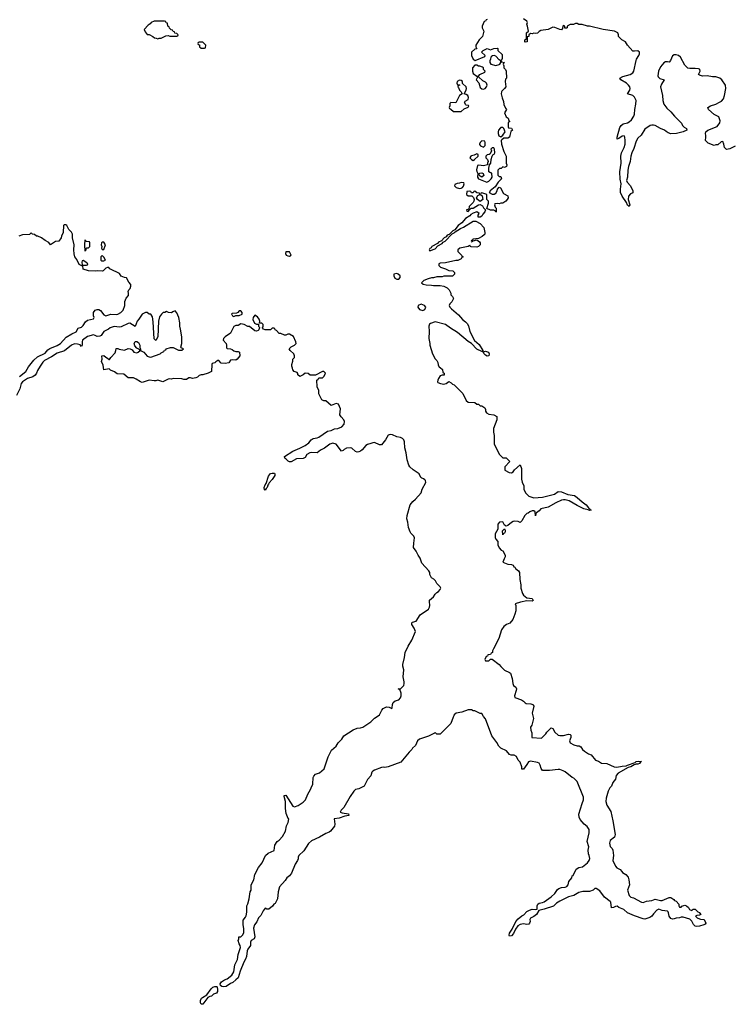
# Model space of a CAD drawing. Header units: inches. Extents: x 2473073 to 2657680, y 705365 to 849016.
# Tile 109 of 151: x 2582158 to 2590356, y 716674 to 728023. Entities that reach past the tile are written whole.
import ezdxf

# ---------------------------------------------------------------- set-up
doc = ezdxf.new("R2010")
doc.units = ezdxf.units.IN
doc.header["$MEASUREMENT"] = 0
for name, color, linetype in [('C5781', 7, 'Continuous'), ('C5782', 7, 'Continuous'), ('C5791', 7, 'Continuous'), ('C5792', 7, 'Continuous')]:
    doc.layers.add(name, color=color, linetype=linetype)

msp = doc.modelspace()

# ---------------------------------------------------------------- linework, layer by layer
at = {"layer": 'C5781', "color": 5, "elevation": 40}
for points in [[(2587167, 720000), (2587158, 719982), (2587132, 719910), (2587010, 719786), (2586970, 719786), (2586950, 719806), (2586942, 719798), (2586875, 719765), (2586770, 719729), (2586746, 719710), (2586724, 719656), (2586690, 719626), (2586682, 719610), (2586650, 719582), (2586555, 719465), (2586410, 719413), (2586370, 719405), (2586350, 719409), (2586330, 719404), (2586250, 719374), (2586230, 719362), (2586221, 719350), (2586210, 719308), (2586170, 719266), (2586132, 719190), (2586070, 719159), (2586031, 719149), (2586011, 719129), (2585970, 719069), (2585898, 718942), (2585866, 718910), (2585856, 718890), (2585880, 718880), (2585951, 718870), (2585956, 718850), (2585910, 718841), (2585842, 718818), (2585786, 718810), (2585794, 718750), (2585791, 718729), (2585745, 718670), (2585730, 718659), (2585690, 718644), (2585618, 718602), (2585523, 718557), (2585491, 718529), (2585437, 718443), (2585378, 718390), (2585371, 718370), (2585371, 718350), (2585363, 718330), (2585334, 718290), (2585295, 718185), (2585270, 718153), (2585238, 718130), (2585220, 718100), (2585156, 718030), (2585140, 717970), (2585131, 717889), (2585114, 717850), (2585104, 717836), (2585090, 717828), (2585074, 717806), (2585032, 717770), (2585010, 717769), (2584990, 717782), (2584967, 717753), (2584941, 717699), (2584914, 717670), (2584894, 717626), (2584865, 717590), (2584856, 717550), (2584871, 717450), (2584862, 717430), (2584830, 717409), (2584821, 717390), (2584821, 717350), (2584790, 717309), (2584782, 717290), (2584775, 717225), (2584764, 717196), (2584742, 717158), (2584703, 717057), (2584680, 716980), (2584650, 716958), (2584616, 716924), (2584588, 716912), (2584540, 716880), (2584510, 716876), (2584490, 716881), (2584476, 716890), (2584469, 716910), (2584486, 716934), (2584522, 716958), (2584552, 716968), (2584604, 717010), (2584627, 717050), (2584639, 717130), (2584670, 717192), (2584678, 717250), (2584704, 717330), (2584701, 717350), (2584689, 717370), (2584678, 717410), (2584686, 717430), (2584686, 717450), (2584710, 717451), (2584730, 717471), (2584743, 717497), (2584745, 717545), (2584735, 717595), (2584735, 717645), (2584763, 717677), (2584770, 717694), (2584777, 717737), (2584779, 717810), (2584790, 717834), (2584804, 717890), (2584818, 717970), (2584828, 717990), (2584828, 718050), (2584858, 718110), (2584869, 718170), (2584913, 718250), (2584954, 718306), (2584993, 718390), (2585024, 718416), (2585093, 718447), (2585102, 718510), (2585129, 718550), (2585150, 718566), (2585189, 718610), (2585226, 718670), (2585237, 718730), (2585257, 718770), (2585262, 718810), (2585255, 718815), (2585232, 718872), (2585226, 718930), (2585225, 719010), (2585208, 719070), (2585210, 719082), (2585230, 719083), (2585310, 718958), (2585330, 718952), (2585370, 718965), (2585430, 719005), (2585455, 719030), (2585482, 719098), (2585514, 719150), (2585519, 719170), (2585539, 719210), (2585544, 719290), (2585550, 719305), (2585570, 719326), (2585616, 719344), (2585669, 719390), (2585715, 719525), (2585756, 719604), (2585809, 719650), (2585833, 719687), (2585873, 719730), (2585899, 719770), (2586004, 719836), (2586050, 719858), (2586090, 719861), (2586118, 719870), (2586210, 719931), (2586250, 719971), (2586294, 720000)], [(2590000, 717576), (2589971, 717569), (2589950, 717574), (2589930, 717595), (2589913, 717633), (2589890, 717655), (2589810, 717678), (2589790, 717678), (2589770, 717669), (2589732, 717668), (2589710, 717658), (2589690, 717655), (2589670, 717664), (2589649, 717689), (2589644, 717730), (2589640, 717740), (2589630, 717749), (2589570, 717756), (2589530, 717769), (2589510, 717758), (2589470, 717718), (2589452, 717690), (2589427, 717673), (2589370, 717657), (2589350, 717661), (2589250, 717695), (2589169, 717730), (2589127, 717767), (2589070, 717789), (2589050, 717805), (2589030, 717801), (2589009, 717789), (2588986, 717786), (2588977, 717850), (2588970, 717859), (2588906, 717910), (2588850, 717981), (2588810, 718008), (2588793, 718007), (2588774, 717990), (2588730, 717973), (2588655, 717975), (2588610, 717964), (2588552, 717928), (2588488, 717912), (2588390, 717861), (2588350, 717838), (2588315, 717805), (2588210, 717770), (2588145, 717755), (2588119, 717710), (2588090, 717686), (2588052, 717668), (2588042, 717650), (2588045, 717630), (2588039, 717610), (2588030, 717599), (2588010, 717595), (2587970, 717602), (2587950, 717599), (2587930, 717594), (2587903, 717577), (2587879, 717541), (2587855, 717490), (2587830, 717464), (2587810, 717458), (2587804, 717470), (2587807, 717493), (2587838, 717542), (2587881, 717630), (2587910, 717659), (2587950, 717695), (2587973, 717707), (2588010, 717745), (2588039, 717761), (2588070, 717771), (2588110, 717766), (2588126, 717770), (2588129, 717810), (2588135, 717830), (2588150, 717839), (2588190, 717847), (2588210, 717856), (2588290, 717911), (2588330, 717952), (2588362, 717998), (2588378, 718010), (2588410, 718021), (2588450, 718023), (2588470, 718031), (2588485, 718050), (2588494, 718090), (2588528, 718130), (2588530, 718154), (2588542, 718158), (2588579, 718230), (2588608, 718250), (2588650, 718259), (2588710, 718304), (2588729, 718330), (2588736, 718356), (2588729, 718389), (2588719, 718410), (2588717, 718450), (2588724, 718490), (2588704, 718550), (2588729, 718650), (2588729, 718690), (2588705, 718725), (2588669, 718749), (2588625, 718805), (2588612, 718830), (2588607, 718867), (2588645, 718990), (2588662, 719030), (2588663, 719063), (2588590, 719242), (2588550, 719282), (2588530, 719289), (2588450, 719354), (2588426, 719366), (2588390, 719379), (2588370, 719381), (2588270, 719369), (2588190, 719369), (2588172, 719392), (2588163, 719430), (2588150, 719452), (2588130, 719463), (2588050, 719475), (2588026, 719470), (2588010, 719438), (2587970, 719386), (2587950, 719386), (2587949, 719410), (2587930, 719466), (2587909, 719489), (2587888, 719530), (2587864, 719544), (2587826, 719546), (2587810, 719555), (2587774, 719594), (2587708, 719628), (2587684, 719650), (2587664, 719690), (2587606, 719770), (2587530, 719966), (2587508, 719990), (2587503, 720000)], [(2588078, 720000), (2588086, 719970), (2588065, 719890), (2588052, 719870), (2588053, 719833), (2588065, 719805), (2588068, 719748), (2588177, 719743), (2588229, 719791), (2588239, 719810), (2588290, 719862), (2588310, 719854), (2588331, 719810), (2588370, 719778), (2588390, 719771), (2588430, 719771), (2588490, 719787), (2588510, 719785), (2588516, 719776), (2588516, 719750), (2588501, 719710), (2588510, 719687), (2588550, 719663), (2588588, 719652), (2588612, 719652), (2588630, 719642), (2588650, 719612), (2588672, 719590), (2588720, 719560), (2588752, 719550), (2588802, 719490), (2588835, 719475), (2588870, 719452), (2588930, 719451), (2589014, 719410), (2589046, 719406), (2589110, 719420), (2589156, 719424), (2589168, 719432), (2589260, 719460), (2589271, 719471), (2589295, 719475), (2589331, 719471), (2589317, 719463), (2589310, 719450), (2589290, 719442), (2589270, 719443), (2589245, 719435), (2589210, 719410), (2589176, 719404), (2589062, 719338), (2589039, 719310), (2589030, 719268), (2589001, 719230), (2588986, 719190), (2588966, 719170), (2588947, 719130), (2588925, 719050), (2588921, 719010), (2588931, 718970), (2588976, 718896), (2589001, 718790), (2589028, 718632), (2589018, 718602), (2588970, 718562), (2588962, 718530), (2588970, 718492), (2588991, 718471), (2588999, 718450), (2589007, 718390), (2588999, 718330), (2589030, 718265), (2589048, 718248), (2589086, 718226), (2589105, 718205), (2589112, 718192), (2589150, 718172), (2589178, 718138), (2589186, 718110), (2589191, 718050), (2589171, 717990), (2589188, 717930), (2589207, 717910), (2589240, 717900), (2589330, 717851), (2589350, 717846), (2589390, 717863), (2589449, 717871), (2589490, 717886), (2589550, 717871), (2589570, 717871), (2589650, 717905), (2589670, 717905), (2589704, 717884), (2589712, 717872), (2589730, 717862), (2589762, 717830), (2589762, 717810), (2589770, 717794), (2589790, 717794), (2589795, 717805), (2589830, 717816), (2589852, 717810), (2589874, 717790), (2589885, 717765), (2589910, 717754), (2589928, 717772), (2589950, 717771), (2589981, 717741), (2590000, 717731)], [(2590000, 717701), (2590000, 717700), (2589970, 717698), (2589954, 717690), (2589974, 717670), (2590000, 717658)]]:
    msp.add_lwpolyline(points, dxfattribs=at)
msp.add_lwpolyline([(2584250, 716674), (2584244, 716690), (2584242, 716718), (2584257, 716743), (2584266, 716754), (2584318, 716782), (2584366, 716854), (2584387, 716873), (2584410, 716881), (2584430, 716881), (2584436, 716876), (2584441, 716839), (2584439, 716821), (2584430, 716802), (2584392, 716790), (2584371, 716769), (2584350, 716765), (2584327, 716753), (2584270, 716675)], close=True, dxfattribs=at)
at = {"layer": 'C5782', "color": 5, "elevation": 40}
for points in [[(2583830, 728006), (2583710, 728006), (2583674, 727990), (2583664, 727976), (2583640, 727960), (2583594, 727910), (2583604, 727884), (2583630, 727854), (2583650, 727852), (2583694, 727830), (2583713, 727813), (2583732, 727812), (2583750, 727802), (2583768, 727812), (2583790, 727812), (2583843, 727837), (2583870, 727842), (2583890, 727834), (2583970, 727834), (2583982, 727838), (2583986, 727850), (2583970, 727866), (2583947, 727867), (2583942, 727882), (2583927, 727887), (2583922, 727902), (2583907, 727907), (2583887, 727927), (2583882, 727942), (2583867, 727947), (2583862, 727982), (2583847, 727987), (2583842, 728002)], [(2584270, 727766), (2584230, 727766), (2584218, 727762), (2584214, 727750), (2584218, 727738), (2584233, 727733), (2584234, 727710), (2584250, 727694), (2584290, 727694), (2584302, 727698), (2584306, 727730)], [(2587630, 727609), (2587612, 727608), (2587600, 727600), (2587592, 727590), (2587591, 727570), (2587582, 727550), (2587582, 727530), (2587592, 727510), (2587650, 727495), (2587690, 727506), (2587698, 727510), (2587708, 727530), (2587708, 727550), (2587690, 727562), (2587650, 727602)], [(2587430, 727498), (2587410, 727498), (2587381, 727470), (2587381, 727430), (2587390, 727405), (2587430, 727374), (2587450, 727374), (2587466, 727390), (2587522, 727418), (2587526, 727430), (2587508, 727448), (2587507, 727467), (2587496, 727476), (2587468, 727488), (2587450, 727489)], [(2587230, 727328), (2587205, 727310), (2587202, 727290), (2587210, 727274), (2587230, 727274), (2587234, 727270), (2587218, 727262), (2587214, 727250), (2587222, 727242), (2587232, 727210), (2587252, 727190), (2587262, 727170), (2587230, 727148), (2587190, 727066), (2587133, 727067), (2587122, 727058), (2587122, 727030), (2587114, 727010), (2587118, 726998), (2587133, 726993), (2587164, 726964), (2587250, 726965), (2587285, 726995), (2587330, 727014), (2587338, 727030), (2587335, 727035), (2587310, 727038), (2587303, 727043), (2587288, 727070), (2587296, 727084), (2587330, 727102), (2587334, 727126), (2587328, 727150), (2587310, 727162), (2587286, 727170), (2587309, 727210), (2587313, 727230), (2587309, 727250), (2587267, 727287), (2587268, 727310), (2587250, 727322)], [(2587450, 727366), (2587438, 727362), (2587425, 727330), (2587455, 727295), (2587470, 727242), (2587490, 727225), (2587510, 727221), (2587528, 727230), (2587542, 727250), (2587549, 727270), (2587542, 727290), (2587530, 727302), (2587499, 727319)], [(2587730, 726782), (2587710, 726782), (2587703, 726777), (2587683, 726750), (2587676, 726730), (2587676, 726710), (2587686, 726686), (2587710, 726674), (2587730, 726692), (2587758, 726730), (2587742, 726770)], [(2587490, 726626), (2587470, 726606), (2587462, 726590), (2587464, 726584), (2587474, 726570), (2587510, 726554), (2587527, 726573), (2587527, 726607), (2587522, 726622)], [(2587430, 726478), (2587400, 726460), (2587370, 726455), (2587362, 726450), (2587352, 726430), (2587370, 726412), (2587390, 726402), (2587406, 726410), (2587446, 726450), (2587446, 726470)], [(2587610, 726548), (2587592, 726530), (2587602, 726510), (2587584, 726476), (2587572, 726468), (2587550, 726466), (2587534, 726450), (2587534, 726430), (2587554, 726410), (2587562, 726390), (2587554, 726370), (2587554, 726350), (2587510, 726339), (2587454, 726346), (2587438, 726342), (2587426, 726294), (2587430, 726274), (2587442, 726250), (2587438, 726210), (2587452, 726190), (2587548, 726152), (2587570, 726162), (2587598, 726190), (2587608, 726210), (2587606, 726250), (2587598, 726258), (2587590, 726258), (2587569, 726270), (2587569, 726311), (2587578, 726350), (2587595, 726370), (2587598, 726410), (2587608, 726452), (2587615, 726465), (2587630, 726474), (2587638, 726490), (2587635, 726530), (2587627, 726547)], [(2587490, 726208), (2587470, 726218), (2587458, 726230), (2587458, 726250), (2587465, 726255), (2587490, 726259), (2587505, 726250), (2587511, 726229)], [(2587250, 726148), (2587230, 726138), (2587204, 726136), (2587178, 726122), (2587174, 726110), (2587194, 726090), (2587230, 726078), (2587250, 726082), (2587266, 726090), (2587276, 726104), (2587286, 726130), (2587282, 726142)], [(2582910, 725486), (2582904, 725430), (2582910, 725354), (2582926, 725370), (2582927, 725393), (2582950, 725394), (2582966, 725410), (2582966, 725450), (2582962, 725462), (2582930, 725466)], [(2583130, 725458), (2583110, 725458), (2583102, 725450), (2583098, 725430), (2583105, 725410), (2583102, 725390), (2583110, 725374), (2583130, 725374), (2583148, 725430)], [(2585270, 725346), (2585230, 725346), (2585225, 725330), (2585232, 725310), (2585250, 725301), (2585270, 725298), (2585288, 725310)], [(2582890, 725246), (2582878, 725242), (2582874, 725230), (2582878, 725198), (2582893, 725193), (2582930, 725194), (2582942, 725198), (2582946, 725210), (2582923, 725223), (2582910, 725238)], [(2583110, 725306), (2583094, 725290), (2583094, 725250), (2583102, 725242), (2583130, 725245), (2583146, 725250), (2583130, 725286)], [(2586510, 725098), (2586474, 725090), (2586474, 725070), (2586485, 725045), (2586510, 725034), (2586530, 725034), (2586546, 725050), (2586546, 725070), (2586526, 725090)], [(2584710, 724666), (2584690, 724666), (2584673, 724647), (2584660, 724640), (2584610, 724638), (2584602, 724630), (2584604, 724624), (2584614, 724610), (2584630, 724602), (2584650, 724614), (2584690, 724614), (2584726, 724630), (2584726, 724650)], [(2586790, 724743), (2586756, 724730), (2586751, 724710), (2586770, 724681), (2586810, 724671), (2586830, 724682), (2586844, 724710), (2586829, 724730)], [(2587550, 724146), (2587530, 724155), (2587515, 724170), (2587502, 724198), (2587510, 724194), (2587530, 724201), (2587565, 724190), (2587575, 724170), (2587570, 724149)], [(2584990, 722602), (2584984, 722604), (2584979, 722630), (2584990, 722661), (2585002, 722678), (2585030, 722761), (2585050, 722791), (2585070, 722796), (2585096, 722796), (2585101, 722790), (2585102, 722770), (2585070, 722722), (2585035, 722685), (2585030, 722669), (2585021, 722659), (2585012, 722630), (2585000, 722620)], [(2587730, 722086), (2587728, 722132), (2587750, 722154), (2587760, 722140), (2587760, 722120), (2587750, 722106), (2587738, 722102)]]:
    msp.add_lwpolyline(points, close=True, dxfattribs=at)
for points in [[(2587550, 728026), (2587538, 728022), (2587533, 728007), (2587518, 728002), (2587492, 727950), (2587492, 727930), (2587511, 727890), (2587496, 727830), (2587458, 727790), (2587422, 727730), (2587422, 727710), (2587433, 727687), (2587410, 727682), (2587371, 727650), (2587371, 727610), (2587388, 727568), (2587413, 727553), (2587522, 727598), (2587526, 727610), (2587486, 727650), (2587506, 727670), (2587550, 727691), (2587590, 727674), (2587628, 727692), (2587670, 727694), (2587674, 727690), (2587674, 727670), (2587722, 727622), (2587724, 727576), (2587714, 727550), (2587718, 727538), (2587752, 727530), (2587738, 727522), (2587734, 727510), (2587742, 727490), (2587742, 727470), (2587762, 727450), (2587771, 727430), (2587772, 727350), (2587764, 727336), (2587758, 727310), (2587765, 727250), (2587751, 727230), (2587720, 727200), (2587715, 727190), (2587713, 727170), (2587724, 727124), (2587741, 727081), (2587745, 727045), (2587763, 727003), (2587774, 726990), (2587751, 726950), (2587770, 726902), (2587794, 726890), (2587802, 726862), (2587812, 726850), (2587798, 726842), (2587794, 726830), (2587794, 726790), (2587798, 726778), (2587830, 726774), (2587842, 726750), (2587825, 726735), (2587811, 726690), (2587810, 726668), (2587790, 726658), (2587744, 726656), (2587720, 726640), (2587712, 726630), (2587718, 726590), (2587745, 726505), (2587771, 726450), (2587771, 726371), (2587778, 726350), (2587772, 726330), (2587750, 726318), (2587730, 726326), (2587712, 726308), (2587693, 726307), (2587674, 726290), (2587674, 726230), (2587690, 726214), (2587710, 726214), (2587718, 726190), (2587678, 726150), (2587642, 726098), (2587585, 726050), (2587582, 726038), (2587574, 726030), (2587610, 726012), (2587630, 726012), (2587650, 726022), (2587668, 726050), (2587669, 726071), (2587690, 726091), (2587704, 726084), (2587740, 726020), (2587790, 725994), (2587792, 725970), (2587782, 725950), (2587765, 725930), (2587730, 725909), (2587710, 725909), (2587690, 725902), (2587674, 725906), (2587638, 725902), (2587634, 725890), (2587644, 725864), (2587654, 725850), (2587654, 725810), (2587650, 725806), (2587642, 725822), (2587628, 725828), (2587590, 725829), (2587547, 725847), (2587567, 725907), (2587568, 725930), (2587546, 725950), (2587546, 726010), (2587490, 726026), (2587478, 726022), (2587474, 726010), (2587492, 725992), (2587502, 725950), (2587470, 725926), (2587438, 725950), (2587426, 725970), (2587442, 725998), (2587466, 726010), (2587462, 726022), (2587430, 726026), (2587410, 726046), (2587398, 726042), (2587390, 726026), (2587370, 726026), (2587362, 726042), (2587350, 726046), (2587318, 726042), (2587314, 726010), (2587330, 725994), (2587373, 725993), (2587393, 725973), (2587402, 725950), (2587398, 725930), (2587390, 725918), (2587345, 725870), (2587340, 725840), (2587314, 725830), (2587318, 725818), (2587330, 725814), (2587346, 725830), (2587342, 725838), (2587350, 725834), (2587368, 725852), (2587390, 725851), (2587449, 725891), (2587470, 725894), (2587497, 725877), (2587510, 725854), (2587533, 725833), (2587525, 725810), (2587500, 725780), (2587490, 725758), (2587470, 725746), (2587448, 725748), (2587448, 725770), (2587458, 725790), (2587430, 725808), (2587390, 725795), (2587363, 725777), (2587350, 725762), (2587302, 725730), (2587257, 725683), (2587218, 725650), (2587178, 725602), (2587154, 725590), (2587114, 725546), (2587090, 725538), (2587078, 725522), (2587054, 725510), (2587024, 725476), (2586990, 725458), (2586978, 725442), (2586914, 725410), (2586905, 725395), (2586890, 725386), (2586882, 725370), (2586884, 725364), (2586890, 725354), (2586898, 725362), (2586950, 725382), (2586982, 725418), (2587030, 725442), (2587042, 725458), (2587066, 725470), (2587146, 725554), (2587170, 725565), (2587182, 725578), (2587244, 725616), (2587278, 725630), (2587390, 725702), (2587420, 725700), (2587470, 725674), (2587511, 725629), (2587525, 725570), (2587522, 725550), (2587517, 725543), (2587495, 725525), (2587450, 725502), (2587390, 725495), (2587382, 725490), (2587380, 725480), (2587370, 725478), (2587365, 725470), (2587370, 725462), (2587386, 725470), (2587382, 725478), (2587390, 725474), (2587430, 725485), (2587463, 725463), (2587471, 725451), (2587471, 725430), (2587452, 725410), (2587430, 725403), (2587366, 725406), (2587358, 725410), (2587350, 725426), (2587345, 725415), (2587330, 725409), (2587234, 725390), (2587214, 725370), (2587214, 725350), (2587254, 725310), (2587258, 725298), (2587274, 725290), (2587258, 725282), (2587250, 725266), (2587211, 725249), (2587188, 725248), (2587070, 725219), (2587010, 725215), (2586994, 725210), (2586994, 725190), (2587014, 725170), (2587070, 725151), (2587110, 725131), (2587154, 725130), (2587174, 725110), (2587174, 725090), (2587150, 725066), (2587050, 725066), (2587030, 725058), (2586970, 725058), (2586930, 725049), (2586910, 725049), (2586870, 725038), (2586822, 725018), (2586794, 724990), (2586813, 724973), (2586847, 724967), (2586910, 724964), (2586930, 724959), (2587010, 724958), (2587050, 724951), (2587091, 724931), (2587114, 724910), (2587132, 724872), (2587133, 724853), (2587150, 724834), (2587162, 724810), (2587142, 724770), (2587122, 724750), (2587114, 724730), (2587122, 724710), (2587138, 724690), (2587222, 724622), (2587268, 724568), (2587302, 724542), (2587320, 724520), (2587334, 724494), (2587351, 724430), (2587405, 724325), (2587459, 724279), (2587502, 724210), (2587500, 724200), (2587490, 724198), (2587430, 724226), (2587370, 724289), (2587330, 724313), (2587210, 724419), (2587127, 724467), (2587070, 724509), (2586950, 724542), (2586897, 724523), (2586886, 724514), (2586878, 724490), (2586882, 724430), (2586878, 724350), (2586891, 724290), (2586891, 724270), (2586922, 724170), (2586950, 724114), (2586970, 724094), (2586982, 724070), (2586984, 724044), (2586998, 724018), (2587010, 724014), (2587034, 723990), (2587038, 723958), (2587054, 723950), (2587053, 723927), (2587030, 723926), (2587010, 723918), (2586990, 723888), (2586981, 723870), (2586978, 723850), (2586983, 723843), (2587014, 723830), (2587050, 723823), (2587078, 723830), (2587110, 723854), (2587137, 723837), (2587150, 723822), (2587170, 723814), (2587270, 723714), (2587310, 723634), (2587330, 723614), (2587410, 723612), (2587433, 723593), (2587452, 723592), (2587470, 723574), (2587490, 723574), (2587522, 723550), (2587531, 723530), (2587532, 723510), (2587542, 723490), (2587570, 723475), (2587627, 723467), (2587662, 723450), (2587662, 723410), (2587622, 723310), (2587622, 723270), (2587631, 723230), (2587633, 723133), (2587690, 723014), (2587730, 722974), (2587770, 722974), (2587812, 722932), (2587754, 722870), (2587754, 722830), (2587804, 722804), (2587830, 722802), (2587850, 722812), (2587866, 722834), (2587931, 722891), (2587945, 722850), (2587946, 722726), (2587953, 722693), (2587972, 722650), (2587973, 722613), (2587992, 722570), (2588031, 722531), (2588090, 722511), (2588190, 722521), (2588326, 722554), (2588370, 722584), (2588410, 722582), (2588482, 722550), (2588557, 722537), (2588590, 722515), (2588645, 722465), (2588691, 722430), (2588718, 722398), (2588731, 722390), (2588736, 722376), (2588751, 722370), (2588730, 722365), (2588715, 722375), (2588667, 722387), (2588590, 722424), (2588498, 722478), (2588450, 722490), (2588430, 722490), (2588410, 722486), (2588344, 722456), (2588255, 722405), (2588170, 722386), (2588150, 722363), (2588120, 722340), (2588112, 722330), (2588110, 722306), (2588106, 722350), (2588090, 722364), (2588070, 722362), (2588042, 722350), (2588024, 722336), (2588007, 722330), (2587985, 722310), (2587950, 722246), (2587930, 722228), (2587910, 722238), (2587870, 722242), (2587850, 722239), (2587830, 722229), (2587790, 722194), (2587770, 722186), (2587750, 722198), (2587730, 722235), (2587694, 722230), (2587674, 722210), (2587674, 722150), (2587644, 722096), (2587644, 722056), (2587650, 722034), (2587674, 722010), (2587674, 721970), (2587690, 721934), (2587714, 721910), (2587730, 721902), (2587758, 721850), (2587758, 721830), (2587746, 721810), (2587732, 721770), (2587790, 721747), (2587830, 721742), (2587850, 721734), (2587858, 721718), (2587870, 721714), (2587878, 721698), (2587914, 721670), (2587922, 721650), (2587926, 721570), (2587941, 721510), (2587941, 721470), (2587959, 721410), (2587971, 721390), (2588010, 721359), (2588071, 721351), (2588081, 721330), (2588070, 721321), (2588010, 721323), (2587934, 721310), (2587874, 721290), (2587881, 721270), (2587881, 721210), (2587871, 721170), (2587846, 721110), (2587811, 721069), (2587772, 721050), (2587745, 721030), (2587718, 720990), (2587685, 720890), (2587622, 720770), (2587613, 720747), (2587612, 720728), (2587598, 720722), (2587590, 720706), (2587558, 720702), (2587553, 720687), (2587538, 720682), (2587522, 720650), (2587530, 720634), (2587570, 720634), (2587590, 720654), (2587610, 720654), (2587690, 720591), (2587707, 720567), (2587750, 720525), (2587810, 720499), (2587821, 720490), (2587841, 720430), (2587846, 720370), (2587856, 720350), (2587881, 720330), (2587888, 720310), (2587886, 720290), (2587867, 720230), (2587871, 720211), (2587945, 720185), (2587971, 720170), (2587988, 720148), (2588002, 720142), (2588056, 720136), (2588078, 720130), (2588083, 720123), (2588091, 720109), (2588071, 720030), (2588078, 720000)], [(2590000, 727453), (2589990, 727458), (2589950, 727462), (2589890, 727459), (2589865, 727465), (2589830, 727498), (2589782, 727590), (2589758, 727610), (2589730, 727619), (2589710, 727617), (2589690, 727605), (2589666, 727554), (2589650, 727533), (2589630, 727539), (2589610, 727536), (2589590, 727526), (2589550, 727480), (2589527, 727430), (2589518, 727378), (2589523, 727363), (2589544, 727344), (2589592, 727330), (2589561, 727279), (2589550, 727250), (2589574, 727150), (2589578, 727090), (2589590, 727050), (2589624, 727004), (2589670, 726961), (2589711, 726911), (2589792, 726830), (2589805, 726805), (2589825, 726785), (2589852, 726770), (2589854, 726750), (2589811, 726729), (2589734, 726710), (2589669, 726709), (2589640, 726720), (2589615, 726735), (2589598, 726750), (2589550, 726769), (2589490, 726803), (2589470, 726809), (2589450, 726809), (2589430, 726803), (2589370, 726761), (2589326, 726694), (2589290, 726659), (2589270, 726622), (2589242, 726538), (2589221, 726490), (2589210, 726450), (2589202, 726390), (2589180, 726330), (2589173, 726290), (2589170, 726210), (2589158, 726170), (2589167, 726150), (2589205, 726110), (2589231, 726049), (2589231, 726029), (2589203, 726017), (2589182, 725990), (2589179, 725950), (2589196, 725890), (2589190, 725869), (2589170, 725885), (2589157, 725917), (2589110, 725990), (2589089, 726030), (2589089, 726070), (2589097, 726130), (2589087, 726187), (2589082, 726270), (2589095, 726370), (2589094, 726450), (2589100, 726490), (2589130, 726551), (2589142, 726590), (2589144, 726630), (2589138, 726670), (2589130, 726683), (2589110, 726680), (2589070, 726654), (2589050, 726648), (2589049, 726669), (2589081, 726779), (2589095, 726805), (2589118, 726822), (2589170, 726833), (2589190, 726845), (2589214, 726870), (2589241, 726910), (2589250, 726934), (2589253, 726990), (2589267, 727050), (2589269, 727090), (2589250, 727129), (2589230, 727149), (2589168, 727170), (2589198, 727210), (2589201, 727230), (2589195, 727250), (2589181, 727270), (2589157, 727290), (2589094, 727330), (2589082, 727350), (2589115, 727370), (2589199, 727390), (2589230, 727411), (2589241, 727430), (2589268, 727552), (2589275, 727570), (2589301, 727610), (2589310, 727630), (2589309, 727650), (2589290, 727665), (2589250, 727659), (2589230, 727662), (2589170, 727728), (2589148, 727768), (2589106, 727790), (2589066, 727830), (2589066, 727850), (2589058, 727870), (2589018, 727890), (2588890, 727909), (2588732, 727948), (2588709, 727949), (2588648, 727968), (2588609, 727969), (2588590, 727978), (2588570, 727978), (2588548, 727968), (2588510, 727968), (2588474, 727950), (2588472, 727930), (2588467, 727927), (2588447, 727927), (2588446, 727950), (2588430, 727958), (2588422, 727950), (2588420, 727920), (2588410, 727908), (2588390, 727909), (2588330, 727935), (2588310, 727938), (2588254, 727910), (2588170, 727898), (2588150, 727888), (2588131, 727869), (2588110, 727864), (2588090, 727869), (2588070, 727862), (2588050, 727866), (2588033, 727847), (2588032, 727830), (2588014, 727826), (2588011, 727770), (2587990, 727766), (2587986, 727770), (2587986, 727790), (2588002, 727798), (2588006, 727810), (2588006, 727870), (2588026, 727890), (2588018, 727950), (2588008, 727970), (2588018, 727990), (2588008, 728008), (2587970, 728035)], [(2590000, 727383), (2589989, 727390), (2590000, 727413)], [(2582155, 723910), (2582230, 723970), (2582259, 724021), (2582321, 724099), (2582363, 724137), (2582450, 724181), (2582484, 724216), (2582507, 724233), (2582590, 724267), (2582628, 724290), (2582696, 724364), (2582758, 724402), (2582810, 724425), (2582833, 724467), (2582870, 724481), (2582890, 724497), (2582918, 724542), (2582940, 724560), (2583010, 724574), (2583018, 724590), (2583008, 724610), (2583008, 724650), (2583030, 724674), (2583050, 724682), (2583070, 724682), (2583090, 724672), (2583130, 724622), (2583150, 724611), (2583210, 724628), (2583270, 724625), (2583290, 724629), (2583325, 724650), (2583350, 724676), (2583372, 724730), (2583370, 724774), (2583388, 724812), (2583415, 724845), (2583415, 724870), (2583408, 724890), (2583418, 724910), (2583434, 724926), (2583442, 724950), (2583439, 724970), (2583417, 724997), (2583390, 725046), (2583366, 725050), (2583330, 725068), (2583310, 725098), (2583206, 725146), (2583198, 725150), (2583187, 725167), (2583170, 725168), (2583150, 725158), (2583122, 725130), (2583110, 725124), (2583050, 725129), (2583030, 725125), (2582950, 725129), (2582889, 725149), (2582886, 725186), (2582874, 725186), (2582843, 725203), (2582818, 725258), (2582795, 725290), (2582785, 725325), (2582781, 725370), (2582788, 725430), (2582769, 725510), (2582768, 725550), (2582755, 725575), (2582725, 725605), (2582702, 725650), (2582690, 725659), (2582670, 725659), (2582663, 725650), (2582658, 725570), (2582641, 725530), (2582638, 725510), (2582611, 725469), (2582570, 725468), (2582512, 725428), (2582495, 725455), (2582450, 725478), (2582410, 725508), (2582367, 725527), (2582350, 725528), (2582330, 725548), (2582306, 725550), (2582290, 725566), (2582271, 725549), (2582190, 725542), (2582150, 725528)], [(2586294, 720000), (2586309, 720010), (2586335, 720065), (2586350, 720082), (2586390, 720102), (2586420, 720100), (2586450, 720082), (2586455, 720090), (2586457, 720130), (2586467, 720153), (2586490, 720171), (2586530, 720185), (2586552, 720208), (2586559, 720230), (2586559, 720259), (2586542, 720302), (2586526, 720310), (2586550, 720312), (2586589, 720350), (2586594, 720370), (2586594, 720390), (2586581, 720450), (2586589, 720529), (2586577, 720570), (2586577, 720590), (2586598, 720670), (2586605, 720730), (2586638, 720802), (2586683, 720870), (2586723, 720970), (2586708, 721010), (2586682, 721050), (2586680, 721070), (2586690, 721080), (2586730, 721092), (2586778, 721162), (2586875, 721230), (2586887, 721250), (2586891, 721270), (2586884, 721316), (2586886, 721334), (2586930, 721372), (2586950, 721402), (2586970, 721422), (2586988, 721432), (2587010, 721454), (2587018, 721470), (2587010, 721486), (2586970, 721526), (2586955, 721555), (2586935, 721575), (2586908, 721590), (2586888, 721628), (2586888, 721650), (2586878, 721670), (2586798, 721758), (2586777, 721817), (2586753, 721850), (2586730, 721898), (2586701, 721941), (2586703, 721990), (2586713, 722050), (2586704, 722070), (2586670, 722104), (2586661, 722121), (2586642, 722170), (2586636, 722230), (2586624, 722270), (2586627, 722310), (2586662, 722430), (2586695, 722470), (2586725, 722495), (2586789, 722570), (2586802, 722610), (2586845, 722690), (2586840, 722710), (2586830, 722721), (2586818, 722730), (2586797, 722737), (2586787, 722747), (2586765, 722790), (2586696, 722836), (2586660, 722870), (2586648, 722890), (2586629, 722949), (2586618, 723030), (2586600, 723090), (2586598, 723158), (2586590, 723182), (2586576, 723196), (2586550, 723209), (2586510, 723217), (2586458, 723238), (2586430, 723241), (2586410, 723234), (2586378, 723182), (2586330, 723124), (2586310, 723122), (2586250, 723151), (2586230, 723147), (2586210, 723137), (2586170, 723127), (2586150, 723115), (2586110, 723064), (2586090, 723050), (2586070, 723043), (2586050, 723040), (2586030, 723047), (2585990, 723083), (2585970, 723090), (2585930, 723085), (2585903, 723070), (2585890, 723057), (2585870, 723049), (2585810, 723129), (2585770, 723142), (2585734, 723130), (2585675, 723085), (2585630, 723063), (2585590, 723030), (2585530, 723036), (2585504, 723030), (2585471, 723010), (2585450, 722977), (2585430, 722965), (2585350, 722962), (2585290, 722928), (2585270, 722926), (2585254, 722934), (2585230, 722962), (2585217, 722970), (2585213, 722990), (2585309, 723051), (2585390, 723084), (2585450, 723116), (2585493, 723147), (2585520, 723180), (2585544, 723196), (2585590, 723204), (2585610, 723212), (2585710, 723282), (2585750, 723289), (2585790, 723306), (2585830, 723311), (2585875, 723330), (2585900, 723360), (2585905, 723390), (2585896, 723410), (2585865, 723445), (2585853, 723470), (2585858, 723538), (2585834, 723590), (2585810, 723599), (2585750, 723578), (2585690, 723629), (2585666, 723630), (2585643, 723643), (2585608, 723710), (2585608, 723750), (2585588, 723790), (2585586, 723870), (2585602, 723878), (2585610, 723894), (2585650, 723894), (2585670, 723914), (2585686, 723950), (2585667, 723967), (2585650, 723968), (2585570, 723926), (2585510, 723926), (2585487, 723947), (2585450, 723948), (2585430, 723928), (2585389, 723909), (2585368, 723930), (2585367, 723947), (2585358, 723958), (2585326, 723970), (2585308, 723988), (2585307, 724007), (2585298, 724030), (2585298, 724050), (2585308, 724088), (2585309, 724110), (2585328, 724130), (2585329, 724150), (2585322, 724170), (2585278, 724210), (2585266, 724230), (2585289, 724251), (2585328, 724272), (2585346, 724290), (2585342, 724310), (2585315, 724370), (2585270, 724398), (2585250, 724398), (2585230, 724388), (2585212, 724388), (2585170, 724408), (2585150, 724408), (2585120, 724440), (2585106, 724450), (2585102, 724462), (2585090, 724466), (2585070, 724466), (2585050, 724449), (2584990, 724449), (2584970, 724458), (2584958, 724470), (2584966, 724490), (2584966, 724510), (2584950, 724526), (2584926, 724526), (2584928, 724550), (2584922, 724570), (2584900, 724600), (2584870, 724618), (2584851, 724590), (2584846, 724566), (2584865, 724525), (2584890, 724514), (2584914, 724514), (2584914, 724490), (2584922, 724482), (2584925, 724470), (2584918, 724450), (2584910, 724442), (2584890, 724434), (2584870, 724435), (2584810, 724486), (2584790, 724488), (2584746, 724510), (2584710, 724518), (2584680, 724500), (2584650, 724498), (2584630, 724488), (2584591, 724409), (2584530, 724369), (2584511, 724350), (2584506, 724330), (2584538, 724290), (2584545, 724270), (2584542, 724242), (2584552, 724232), (2584591, 724231), (2584610, 724222), (2584630, 724205), (2584650, 724198), (2584678, 724198), (2584692, 724192), (2584698, 724150), (2584665, 724110), (2584650, 724099), (2584610, 724102), (2584590, 724098), (2584570, 724068), (2584530, 724061), (2584484, 724064), (2584454, 724094), (2584445, 724095), (2584420, 724080), (2584410, 724068), (2584378, 724062), (2584373, 724047), (2584371, 723969), (2584334, 723950), (2584271, 723929), (2584250, 723929), (2584230, 723922), (2584210, 723902), (2584190, 723894), (2584150, 723889), (2584130, 723895), (2584110, 723895), (2584084, 723876), (2584050, 723875), (2584030, 723882), (2583930, 723888), (2583910, 723878), (2583890, 723882), (2583870, 723878), (2583810, 723849), (2583750, 723869), (2583730, 723862), (2583710, 723862), (2583650, 723869), (2583570, 723842), (2583550, 723849), (2583501, 723881), (2583470, 723894), (2583410, 723895), (2583358, 723938), (2583283, 723943), (2583250, 723964), (2583205, 723985), (2583190, 723998), (2583130, 723988), (2583122, 724042), (2583103, 724083), (2583108, 724110), (2583106, 724150), (2583130, 724152), (2583150, 724132), (2583170, 724122), (2583190, 724105), (2583194, 724106), (2583209, 724131), (2583258, 724182), (2583269, 724210), (2583270, 724234), (2583290, 724234), (2583304, 724224), (2583366, 724214), (2583410, 724232), (2583431, 724231), (2583457, 724217), (2583474, 724190), (2583510, 724185), (2583526, 724190), (2583546, 724210), (2583542, 724222), (2583510, 724238), (2583485, 724265), (2583478, 724290), (2583490, 724314), (2583510, 724314), (2583530, 724302), (2583545, 724270), (2583544, 724244), (2583552, 724228), (2583552, 724212), (2583591, 724191), (2583630, 724143), (2583650, 724137), (2583670, 724135), (2583778, 724170), (2583790, 724182), (2583822, 724198), (2583830, 724214), (2583842, 724218), (2583846, 724230), (2583896, 724244), (2583930, 724245), (2583990, 724214), (2584030, 724214), (2584046, 724230), (2584022, 724242), (2584018, 724250), (2584028, 724290), (2584028, 724368), (2584015, 724455), (2584004, 724490), (2584004, 724530), (2583994, 724590), (2583970, 724646), (2583950, 724666), (2583924, 724656), (2583910, 724646), (2583873, 724647), (2583850, 724658), (2583832, 724648), (2583813, 724647), (2583792, 724628), (2583770, 724598), (2583759, 724550), (2583750, 724366), (2583730, 724326), (2583710, 724346), (2583699, 724539), (2583690, 724598), (2583670, 724628), (2583650, 724628), (2583627, 724647), (2583610, 724648), (2583572, 724628), (2583532, 724570), (2583512, 724550), (2583490, 724488), (2583430, 724525), (2583410, 724521), (2583330, 724484), (2583310, 724481), (2583246, 724486), (2583201, 724470), (2583183, 724457), (2583127, 724430), (2583096, 724384), (2583084, 724376), (2583050, 724373), (2583030, 724385), (2583010, 724389), (2582939, 724370), (2582883, 724330), (2582878, 724310), (2582878, 724270), (2582870, 724258), (2582855, 724275), (2582824, 724284), (2582790, 724287), (2582755, 724270), (2582675, 724205), (2582590, 724178), (2582524, 724136), (2582445, 724095), (2582424, 724076), (2582393, 724030), (2582362, 723978), (2582353, 723950), (2582335, 723925), (2582310, 723908), (2582250, 723888), (2582190, 723850), (2582176, 723830), (2582160, 723770), (2582120, 723690)], [(2587503, 720000), (2587490, 720026), (2587470, 720026), (2587410, 720058), (2587390, 720058), (2587370, 720068), (2587330, 720069), (2587257, 720043), (2587192, 720030), (2587172, 720010), (2587167, 720000)]]:
    msp.add_lwpolyline(points, dxfattribs=at)
at = {"layer": 'C5791', "color": 5, "elevation": 40}
for points in [[(2590000, 717731), (2590002, 717730), (2590014, 717710), (2590000, 717701)], [(2590000, 717658), (2590010, 717654), (2590053, 717653), (2590072, 717608), (2590064, 717596), (2590051, 717589), (2590000, 717576)]]:
    msp.add_lwpolyline(points, dxfattribs=at)
at = {"layer": 'C5792', "color": 5, "elevation": 40}
for points in [[(2590000, 727413), (2590008, 727430), (2590006, 727450), (2590000, 727453)], [(2590410, 726564), (2590350, 726535), (2590310, 726529), (2590289, 726550), (2590282, 726590), (2590270, 726618), (2590250, 726615), (2590210, 726582), (2590190, 726582), (2590170, 726575), (2590102, 726602), (2590068, 726630), (2590075, 726670), (2590075, 726690), (2590068, 726710), (2590075, 726730), (2590098, 726750), (2590206, 726794), (2590234, 726834), (2590237, 726857), (2590222, 726902), (2590168, 726930), (2590106, 726990), (2590098, 727010), (2590126, 727030), (2590190, 727051), (2590230, 727071), (2590254, 727086), (2590276, 727110), (2590289, 727150), (2590303, 727230), (2590299, 727270), (2590259, 727330), (2590234, 727350), (2590190, 727363), (2590150, 727364), (2590090, 727375), (2590034, 727374), (2590002, 727382), (2590000, 727383)]]:
    msp.add_lwpolyline(points, dxfattribs=at)

doc.saveas('drawing.dxf')
